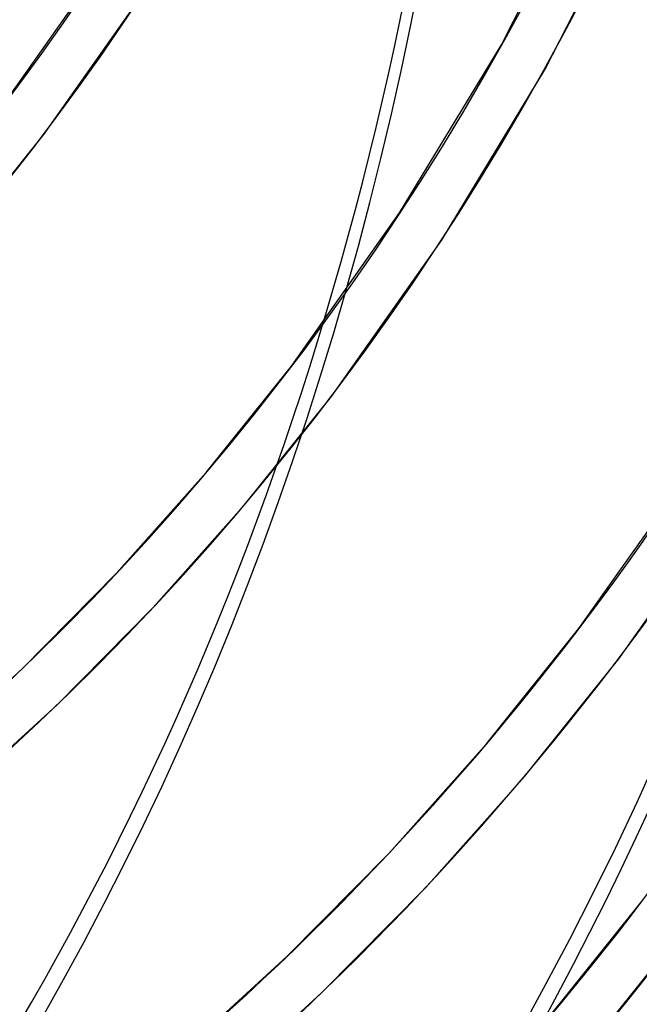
# Model space of a CAD drawing. Header units: millimetres. Extents: x -261 to 249, y -324 to 318.
# Tile 14 of 89: x 167 to 195, y -145 to -100. Entities that reach past the tile are written whole.
import ezdxf

# ---------------------------------------------------------------- set-up
doc = ezdxf.new("R2010")
doc.units = ezdxf.units.MM
doc.layers.add('MAIN-1', color=7, linetype='Continuous')
doc.layers.add('MAIN-2', color=7, linetype='Continuous')

msp = doc.modelspace()

# ---------------------------------------------------------------- linework, layer by layer
at = {"layer": 'MAIN-1'}
for centre, major_axis, start_param, end_param in [((-0.4999999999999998, -0.4330127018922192), (159.4081688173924, -184.0686983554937), -0.3702625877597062, 0.7137243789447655), ((-8.749999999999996, -7.577722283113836), (-148.6063832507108, 171.5958707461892), -3.141592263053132, -2.427868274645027)]:
    msp.add_ellipse(centre, major_axis=major_axis, ratio=0.7500000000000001, start_param=start_param, end_param=end_param, dxfattribs=at)
at = {"layer": 'MAIN-2'}
for p, q in [((188.3720453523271, -101.3806201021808), (192.5078026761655, -93.28358118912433)), ((190.3466519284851, -102.4799532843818), (194.5555203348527, -94.23984278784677)), ((165.9525198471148, -104.0651608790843), (170.561136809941, -97.51759169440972)), ((167.7520438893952, -105.4323774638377), (172.4550368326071, -98.7507693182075)), ((183.7865749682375, -108.9676591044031), (188.3720453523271, -101.3806201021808)), ((185.6774801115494, -110.2054165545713), (190.3466519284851, -102.4799532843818)), ((164.1699457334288, -109.9028253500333), (167.7520438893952, -105.4323774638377)), ((178.9093492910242, -115.878899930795), (183.7865749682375, -108.9676591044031)), ((180.7088865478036, -117.2461203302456), (185.6774801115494, -110.2054165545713)), ((175.072669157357, -120.6670693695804), (178.9093492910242, -115.878899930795)), ((176.799108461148, -122.1254806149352), (180.7088865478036, -117.2461203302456)), ((171.0283987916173, -125.2107655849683), (175.072669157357, -120.6670693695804)), ((191.8661919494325, -127.6926427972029), (197.0269697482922, -120.3938664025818)), ((193.665715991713, -129.0598593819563), (198.8998889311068, -121.6590032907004)), ((172.6769902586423, -126.7566443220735), (176.799108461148, -122.1254806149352)), ((166.7823483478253, -129.5101505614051), (171.0283987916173, -125.2107655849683)), ((168.3485355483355, -131.1394570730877), (172.6769902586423, -126.7566443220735)), ((187.7018450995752, -132.8897284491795), (191.8661919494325, -127.6926427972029)), ((189.4282844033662, -134.3481396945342), (193.665715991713, -129.0598593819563)), ((162.3242280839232, -133.5784967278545), (166.7823483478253, -129.5101505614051)), ((163.8037498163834, -135.286888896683), (168.3485355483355, -131.1394570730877)), ((183.3121477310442, -137.8215150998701), (187.7018450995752, -132.8897284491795)), ((184.9607259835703, -139.3673966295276), (189.4282844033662, -134.3481396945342)), ((178.7033989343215, -142.4881406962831), (183.3121477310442, -137.8215150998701)), ((180.2695861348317, -144.1174472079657), (184.9607259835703, -139.3673966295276)), ((190.2974568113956, -145.4879010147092), (194.6718481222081, -140.0286924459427)), ((192.0239093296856, -146.9463226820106), (196.4713853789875, -141.3959128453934)), ((173.8644632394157, -146.9040144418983), (178.7033989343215, -142.4881406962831)), ((175.3439717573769, -148.6124027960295), (180.2695861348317, -144.1174472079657))]:
    msp.add_line(p, q, dxfattribs=at)
for centre, major_axis, ratio, start_param, end_param in [((-3.666220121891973e-15, -3.236270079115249e-15), (-158.7535151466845, 183.3127694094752), 0.7500000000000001, 0.7137243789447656, 3.855317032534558), ((26.65249999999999, 23.08174207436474), (112.5912662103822, -130.0091957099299), 0.75, -4.57760132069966e-08, 0.7137243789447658), ((26.65249999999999, 23.08174207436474), (-114.0707835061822, 131.7175951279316), 0.75, -3.089896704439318, -2.427868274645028), ((26.65249999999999, 23.08174207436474), (124.1315011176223, -143.3347111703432), 0.7500000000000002, -0.03590930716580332, 0.7137243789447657), ((26.65249999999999, 23.08174207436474), (-125.6110184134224, 145.0431105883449), 0.7500000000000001, 3.105261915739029, 3.855317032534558), ((26.65249999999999, 23.08174207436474), (135.6717360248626, -156.6602266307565), 0.7500000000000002, -0.03895256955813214, 0.7137243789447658), ((26.65249999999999, 23.08174207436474), (-137.1512533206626, 158.3686260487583), 0.7500000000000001, 3.10228698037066, 3.855317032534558), ((26.65249999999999, 23.08174207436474), (147.2119709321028, -169.9857420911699), 0.7500000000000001, -0.04151846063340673, 0.7137243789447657), ((26.65249999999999, 23.08174207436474), (-148.6914882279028, 171.6941415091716), 0.7500000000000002, 3.099065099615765, 3.855317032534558), ((21.1525, 18.31860235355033), (154.6095574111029, -178.5277391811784), 0.7500000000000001, -0.04393366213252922, 0.7137243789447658), ((21.1525, 18.31860235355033), (-156.089074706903, 180.2361385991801), 0.7500000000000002, 3.097677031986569, 3.855317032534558), ((15.6525, 13.55546263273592), (162.0071438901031, -187.0697362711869), 0.7500000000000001, -0.04519392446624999, 0.7137243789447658), ((15.6525, 13.55546263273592), (-163.4866611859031, 188.7781356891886), 0.7500000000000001, 3.095619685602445, 3.855317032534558), ((10.1525, 8.792322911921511), (162.0071438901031, -187.0697362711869), 0.7500000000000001, -0.04632462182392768, 0.7137243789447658), ((10.1525, 8.792322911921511), (-163.4866611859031, 188.7781356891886), 0.7500000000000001, 3.095619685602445, 3.855317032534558), ((4.652499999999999, 4.0291831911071), (162.0071438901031, -187.0697362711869), 0.7500000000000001, -0.04632462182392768, 0.7137243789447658), ((4.652499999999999, 4.0291831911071), (-163.4866611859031, 188.7781356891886), 0.7500000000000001, 3.095619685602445, 3.855317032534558), ((-8.249999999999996, -7.144709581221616), (-147.9517295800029, 170.8399418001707), 0.7500000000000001, 2.977942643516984, 3.855317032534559)]:
    msp.add_ellipse(centre, major_axis=major_axis, ratio=ratio, start_param=start_param, end_param=end_param, dxfattribs=at)

doc.saveas('drawing.dxf')
